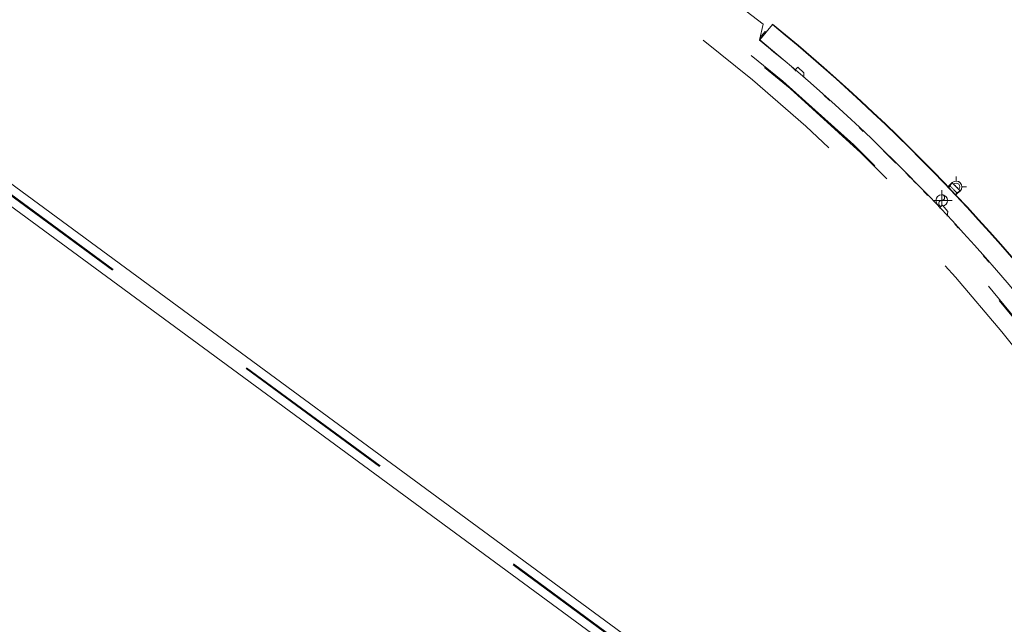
# Model space of a CAD drawing. Header units: metres. Extents: x 135583 to 135939, y 457896 to 458258.
# Tile 41 of 256: x 135612.69 to 135624.58, y 458100.21 to 458107.51. Entities that reach past the tile are written whole.
import ezdxf

# ---------------------------------------------------------------- set-up
doc = ezdxf.new("R2010")
doc.units = ezdxf.units.M
doc.linetypes.add('Hidden', pattern=[4, 2, -2])
doc.layers.add('NIEUWE INSTALLATIE', color=250, linetype='Continuous', lineweight=0)

msp = doc.modelspace()

# ---------------------------------------------------------------- linework, layer by layer
at = {"layer": 'NIEUWE INSTALLATIE', "linetype": 'Hidden'}
for p, q in [((135629.935, 458092.653), (135603.22, 458112.28)), ((135629.928, 458092.644), (135603.213, 458112.271)), ((135621.643, 458107.289), (135621.634, 458107.296))]:
    msp.add_line(p, q, dxfattribs=at)
at = {"layer": 'NIEUWE INSTALLATIE'}
for p, q in [((135603.282, 458112.364), (135629.997, 458092.737)), ((135629.867, 458092.56), (135603.152, 458112.187)), ((135621.666, 458107.455), (135620.811, 458108.117)), ((135621.622, 458107.264), (135621.666, 458107.455)), ((135621.626, 458107.267), (135621.778, 458107.453)), ((135621.778, 458107.453), (135621.781, 458107.457)), ((135621.628, 458107.289), (135621.689, 458107.367)), ((135621.628, 458107.288), (135621.637, 458107.281)), ((135621.7, 458107.359), (135621.689, 458107.367)), ((135621.622, 458107.263), (135621.626, 458107.267)), ((135621.622, 458107.263), (135621.649, 458107.242)), ((135622.083, 458106.938), (135622.052, 458106.905)), ((135622.156, 458106.869), (135622.083, 458106.938)), ((135622.157, 458106.811), (135622.156, 458106.869)), ((135623.996, 458105.563), (135623.996, 458105.618)), ((135623.949, 458105.545), (135623.896, 458105.494)), ((135623.949, 458105.545), (135623.913, 458105.494)), ((135623.949, 458105.545), (135623.95, 458105.543)), ((135623.954, 458105.539), (135623.994, 458105.497)), ((135623.822, 458105.268), (135623.822, 458105.453)), ((135623.994, 458105.395), (135624.045, 458105.443)), ((135623.994, 458105.411), (135624.045, 458105.443)), ((135623.996, 458105.391), (135623.996, 458105.398)), ((135623.997, 458105.494), (135624.009, 458105.481)), ((135623.997, 458105.494), (135624.04, 458105.449)), ((135624.065, 458105.493), (135624.121, 458105.493)), ((135623.718, 458105.328), (135623.947, 458105.328)), ((135623.83, 458105.273), (135623.796, 458105.243)), ((135623.895, 458105.196), (135623.83, 458105.273)), ((135623.89, 458105.14), (135623.895, 458105.196))]:
    msp.add_line(p, q, dxfattribs=at)
at = {"layer": 'NIEUWE INSTALLATIE', "flags": 128}
for points in [[(135623.965, 458105.525), (135623.965, 458105.525), (135623.964, 458105.524), (135623.963, 458105.523)], [(135624.024, 458105.459), (135624.025, 458105.459), (135624.025, 458105.46), (135624.026, 458105.46), (135624.026, 458105.461)]]:
    msp.add_lwpolyline(points, dxfattribs=at)
at = {"layer": 'NIEUWE INSTALLATIE', "linetype": 'Hidden'}
for radius, start, end in [(23.19, 326.5905, 143.696), (23.19, 326.5905, 143.696), (23.18, 326.0269, 143.696), (23.18, 326.0269, 143.696), (22.965, 327.1784, 102.9472), (22.965, 327.1784, 102.9472), (23.665, 43.3583, 43.6952), (23.665, 43.3583, 43.6952), (23.19, 143.696, 320.8015), (23.19, 143.696, 320.8015), (23.18, 143.696, 321.3651), (23.18, 143.696, 321.3651), (22.965, 143.696, 320.2136), (22.965, 143.696, 320.2136)]:
    msp.add_arc((135606.805, 458089.165), radius, start, end, dxfattribs=at)
at = {"layer": 'NIEUWE INSTALLATIE'}
for centre, radius, start, end in [((135606.805, 458089.165), 23.64, 113.4697, 346.6532), ((135606.805, 458089.165), 23.635, 113.4697, 346.6521), ((135606.805, 458089.165), 23.635, 19.4633, 50.6927), ((135606.805, 458089.165), 23.64, 19.4595, 50.6927), ((135608.114, 458090.77), 21.319, 49.7098, 50.6824), ((135606.805, 458089.165), 23.395, 19.4675, 50.6927), ((135606.805, 458089.165), 23.39, 49.2707, 49.4368), ((135606.805, 458089.165), 23.39, 47.9395, 48.1756), ((135606.805, 458089.165), 23.39, 46.6075, 46.7748), ((135608.273, 458090.627), 21.319, 45.4373, 45.8674), ((135606.805, 458089.165), 23.39, 45.2565, 45.5103), ((135608.273, 458090.627), 21.319, 44.3255, 44.8485), ((135623.996, 458105.493), 0.0698, 313.5298, 133.5298), ((135623.996, 458105.493), 0.0445, 43.5298, 132.1513), ((135623.996, 458105.493), 0.0445, 314.9588, 132.1026), ((135623.996, 458105.493), 0.0445, 314.9101, 43.5298), ((135623.996, 458105.493), 0.0698, 53.2492, 60), ((135606.805, 458089.165), 23.39, 43.9219, 44.0928), ((135623.822, 458105.328), 0.0698, 0, 180), ((135623.822, 458105.328), 0.0698, 180, 271.6478), ((135623.822, 458105.328), 0.0698, 280.7767, 0), ((135606.805, 458089.165), 23.39, 42.5836, 42.7558), ((135606.805, 458089.165), 23.39, 41.2399, 41.5028)]:
    msp.add_arc(centre, radius, start, end, dxfattribs=at)
for centre, major_axis, ratio, start_param, end_param in [((135622, 458106.845), (0.0189, -0.0777), 1, 1.973349, 2.190619), ((135623.997, 458105.494), (-0.0481, 0.0506), 0.000001, 1.308997, 4.712389), ((135623.822, 458105.363), (-0.0345, 0.0056), 1, 1.731672, 4.873264), ((135623.997, 458105.494), (-0.0481, 0.0506), 0.000001, 2.879793, 4.101559), ((135623.822, 458105.293), (0.027, 0.0221), 1, 0.884096, 3.59516), ((135623.737, 458105.189), (0.0108, -0.0793), 1, 1.968866, 2.190619)]:
    msp.add_ellipse(centre, major_axis=major_axis, ratio=ratio, start_param=start_param, end_param=end_param, dxfattribs=at)

doc.saveas('drawing.dxf')
